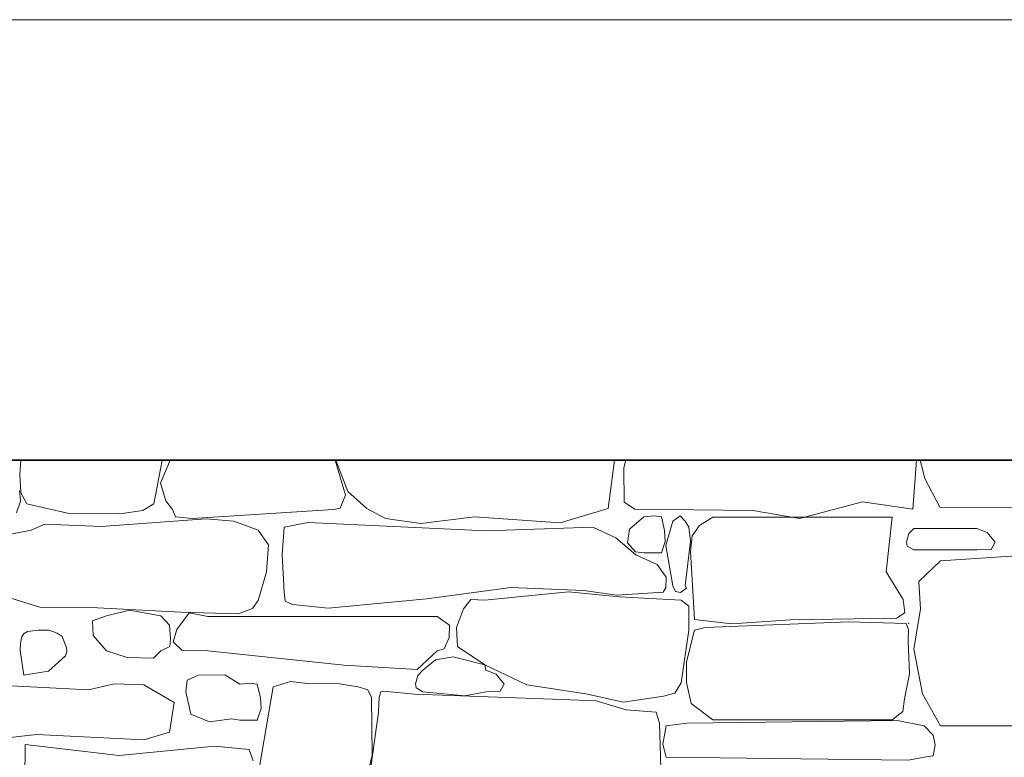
# Model space of a CAD drawing. Header units: millimetres. Extents: x -25478 to 4093, y -8414 to 11348.
# Tile 162 of 256: x -14306 to -12519, y 2640 to 3980. Entities that reach past the tile are written whole.
import ezdxf

# ---------------------------------------------------------------- set-up
doc = ezdxf.new("R2010")
doc.units = ezdxf.units.MM
doc.header["$MEASUREMENT"] = 0
doc.linetypes.add('Wipeout_Contour', pattern=[1000, 0, -1000])
doc.layers.add('POHLED ZÁPADNÍ_1_Konstrukce - nosné', color=7, linetype='Continuous')
doc.layers.add('POHLED ZÁPADNÍ_1_Výplně - Povrchové', color=7, linetype='Continuous')

# ---------------------------------------------------------------- blocks, each defined once
blk = doc.blocks.new('*X2525', base_point=(-25690.4, -8330.8))
at = {"layer": 'POHLED ZÁPADNÍ_1_Výplně - Povrchové', "color": 253, "linetype": 'Continuous', "lineweight": 13}
for p, q in [((-14304, 3180), (-14305.8, 3154.5)), ((-14063, 3100.7), (-14047.3, 3179.4)), ((-14033.1, 3180), (-14050.7, 3138.2)), ((-14047.3, 3179.4), (-14047.3, 3180)), ((-13714.7, 3116.1), (-13733.5, 3180)), ((-13732.6, 3180), (-13710.6, 3123)), ((-13237.9, 3092.1), (-13226.4, 3180)), ((-13206, 3180), (-13209.4, 3165.9)), ((-13209.4, 3165.9), (-13208.8, 3103.4)), ((-12684.8, 3090.8), (-12678.3, 3180)), ((-12671.4, 3180), (-12663, 3146.9)), ((-14305.8, 3154.5), (-14304.3, 3120.8)), ((-12663, 3146.9), (-12635.9, 3094.7)), ((-14050.7, 3138.2), (-14040.9, 3106.1)), ((-14305, 3105.2), (-14306.3, 3124.8)), ((-14304.3, 3120.8), (-14293.4, 3100.7)), ((-13724.3, 3092.5), (-13714.7, 3116.1)), ((-13710.6, 3123), (-13676.2, 3092.1)), ((-14312, 3084.5), (-14305, 3105.2)), ((-14293.4, 3100.7), (-14219.7, 3083.5)), ((-14082.6, 3088.4), (-14063, 3100.7)), ((-14040.9, 3106.1), (-14028.7, 3090.2)), ((-13736.6, 3090.2), (-13724.3, 3092.5)), ((-13208.8, 3103.4), (-13189.7, 3090.8)), ((-12890.8, 3073.9), (-12776.1, 3104)), ((-12776.1, 3104), (-12684.8, 3090.8)), ((-12635.9, 3094.7), (-12457.7, 3094.1)), ((-14219.7, 3083.5), (-14124.7, 3082.7)), ((-14124.7, 3082.7), (-14082.6, 3088.4)), ((-14028.7, 3090.2), (-14023.5, 3077.3)), ((-14023.5, 3077.3), (-13992.9, 3074)), ((-13992.9, 3074), (-13736.6, 3090.2)), ((-13676.2, 3092.1), (-13641.9, 3074.2)), ((-13578.1, 3064.7), (-13480.5, 3077.3)), ((-13480.5, 3077.3), (-13324.8, 3066.3)), ((-13324.8, 3066.3), (-13237.9, 3092.1)), ((-13173.1, 3077), (-13199.1, 3054.4)), ((-13189.7, 3090.8), (-12975.1, 3088.7)), ((-13154.6, 3078.6), (-13173.1, 3077)), ((-13141.4, 3077), (-13154.6, 3078.6)), ((-13135.6, 3051.9), (-13141.4, 3077)), ((-13107.1, 3079), (-13120.5, 3069)), ((-13098.1, 3069), (-13107.1, 3079)), ((-13047.8, 3076.3), (-13072.3, 3061.1)), ((-12722.4, 3076.3), (-13047.8, 3076.3)), ((-12975.1, 3088.7), (-12890.8, 3073.9)), ((-12733.5, 2977), (-12722.4, 3076.3)), ((-14260.3, 3063.7), (-14285.4, 3052.5)), ((-14158.4, 3059.7), (-14260.3, 3063.7)), ((-13967.5, 3073.3), (-14158.4, 3059.7)), ((-13917.4, 3069.3), (-13967.5, 3073.3)), ((-13873.6, 3052.5), (-13917.4, 3069.3)), ((-13826, 3058.5), (-13829.9, 3008.6)), ((-13782.3, 3066.6), (-13826, 3058.5)), ((-13459.7, 3051.6), (-13782.3, 3066.6)), ((-13641.9, 3074.2), (-13578.1, 3064.7)), ((-13265.9, 3058.5), (-13459.7, 3051.6)), ((-13224.2, 3038.6), (-13265.9, 3058.5)), ((-13120.5, 3069), (-13133.5, 3025)), ((-13091.6, 3058.5), (-13098.1, 3069)), ((-13088.7, 3033.1), (-13091.6, 3058.5)), ((-13072.3, 3061.1), (-13085.4, 3042.6)), ((-14322.1, 3045.5), (-14285.4, 3052.5)), ((-13854.7, 3026.2), (-13873.6, 3052.5)), ((-13188, 3007.7), (-13224.2, 3038.6)), ((-13199.1, 3054.4), (-13202.8, 3029.8)), ((-13134.4, 3032.3), (-13135.6, 3051.9)), ((-13085.4, 3042.6), (-13088.4, 3014.2)), ((-12692.3, 3046.6), (-12696.3, 3031.3)), ((-12682.8, 3055.8), (-12692.3, 3046.6)), ((-12568.6, 3055.8), (-12682.8, 3055.8)), ((-12550.1, 3048.8), (-12568.6, 3055.8)), ((-12535.4, 3030.7), (-12550.1, 3048.8)), ((-13858, 2977.4), (-13854.7, 3026.2)), ((-13202.8, 3029.8), (-13188.1, 3013.6)), ((-13141.4, 3011.7), (-13134.4, 3032.3)), ((-13133.5, 3025), (-13120.5, 2951.9)), ((-13098.1, 2951.9), (-13088.7, 3033.1)), ((-12696.3, 3031.3), (-12695.3, 3023.9)), ((-12695.3, 3023.9), (-12682.8, 3016.9)), ((-12542.9, 3017.8), (-12535.4, 3030.7)), ((-13829.9, 3008.6), (-13826, 2940.3)), ((-13188.1, 3013.6), (-13173.1, 3011.7)), ((-13149.3, 2990.2), (-13188, 3007.7)), ((-13173.1, 3011.7), (-13141.4, 3011.7)), ((-13088.4, 3014.2), (-13081.2, 2890.4)), ((-12682.8, 3016.9), (-12568.6, 3016.9)), ((-12399.6, 3012.3), (-12634.6, 2997.1)), ((-12568.6, 3016.9), (-12542.9, 3017.8)), ((-13132.8, 2967.5), (-13149.3, 2990.2)), ((-12634.6, 2997.1), (-12674.2, 2959.5)), ((-13873.6, 2925.1), (-13858, 2977.4)), ((-13133.1, 2948.2), (-13132.8, 2967.5)), ((-12702.2, 2927), (-12733.5, 2977)), ((-13120.5, 2951.9), (-13116, 2941.1)), ((-13095.5, 2947.2), (-13098.1, 2951.9)), ((-12674.2, 2959.5), (-12671, 2909.3)), ((-13826, 2940.3), (-13824.6, 2924)), ((-13567.3, 2928), (-13414.9, 2948.5)), ((-13310, 2940.8), (-13461.7, 2925.8)), ((-13414.9, 2948.5), (-13282, 2943.2)), ((-13217.2, 2931.9), (-13310, 2940.8)), ((-13282, 2943.2), (-13222, 2934.7)), ((-13222, 2934.7), (-13138.2, 2940.3)), ((-13105.2, 2925.8), (-13217.2, 2931.9)), ((-13138.2, 2940.3), (-13133.1, 2948.2)), ((-13116, 2941.1), (-13106.7, 2939.7)), ((-13106.7, 2939.7), (-13095.5, 2947.2)), ((-14322.1, 2929.5), (-14269.9, 2913)), ((-13883.9, 2910.5), (-13873.6, 2925.1)), ((-13824.6, 2924), (-13811.2, 2917.5)), ((-13811.2, 2917.5), (-13746.1, 2911.1)), ((-13746.1, 2911.1), (-13567.3, 2928)), ((-13487.3, 2926.7), (-13500.8, 2909.9)), ((-13461.7, 2925.8), (-13487.3, 2926.7)), ((-13091.6, 2914.5), (-13105.2, 2925.8)), ((-13091.6, 2901), (-13091.6, 2914.5)), ((-12699.4, 2902.6), (-12702.2, 2927)), ((-14269.9, 2913), (-14176.4, 2912.1)), ((-14176.4, 2912.1), (-14013.5, 2904.1)), ((-14148.8, 2897.4), (-14173.8, 2888.2)), ((-14106.9, 2907.2), (-14148.8, 2897.4)), ((-14049.8, 2897.4), (-14106.9, 2907.2)), ((-14034.2, 2880.4), (-14049.8, 2897.4)), ((-13998.7, 2902.9), (-14020.8, 2872.4)), ((-14013.5, 2904.1), (-13909.3, 2900.9)), ((-13964.6, 2896.1), (-13998.7, 2902.9)), ((-13548.1, 2896.1), (-13964.6, 2896.1)), ((-13909.3, 2900.9), (-13883.9, 2910.5)), ((-13525.9, 2880.1), (-13548.1, 2896.1)), ((-13500.8, 2909.9), (-13513.1, 2876.1)), ((-13091.4, 2871), (-13091.6, 2901)), ((-12714.5, 2893.2), (-12699.4, 2902.6)), ((-12671, 2909.3), (-12683.2, 2837)), ((-14173.8, 2888.2), (-14172.7, 2861.5)), ((-14032.4, 2856.3), (-14034.2, 2880.4)), ((-13526.6, 2857.7), (-13525.9, 2880.1)), ((-13081.2, 2890.4), (-13013.4, 2882.5)), ((-13061.6, 2876), (-12801.3, 2886.1)), ((-13013.4, 2882.5), (-12906.9, 2889.7)), ((-12906.9, 2889.7), (-12714.5, 2893.2)), ((-12801.3, 2886.1), (-12697.1, 2883.3)), ((-12692.9, 2871.8), (-12697.1, 2883.3)), ((-14298.2, 2865.2), (-14302.2, 2859.4)), ((-14292.3, 2868.8), (-14298.2, 2865.2)), ((-14272.6, 2871.4), (-14292.3, 2868.8)), ((-14253.3, 2871.2), (-14272.6, 2871.4)), ((-14238.2, 2866), (-14253.3, 2871.2)), ((-14229.2, 2859.4), (-14238.2, 2866)), ((-14172.7, 2861.5), (-14148.8, 2833.4)), ((-14020.8, 2872.4), (-14027.5, 2849.9)), ((-13513.1, 2876.1), (-13511.2, 2841.5)), ((-13105.2, 2775.3), (-13091.4, 2871)), ((-13081.2, 2871), (-13095.8, 2813.7)), ((-13081.2, 2871), (-13061.6, 2876)), ((-12693.5, 2851.9), (-12692.9, 2871.8)), ((-14304.9, 2847.7), (-14305.2, 2834.1)), ((-14302.2, 2859.4), (-14304.9, 2847.7)), ((-14222.9, 2844), (-14229.2, 2859.4)), ((-14221.3, 2839.7), (-14222.9, 2844)), ((-14033.5, 2841.2), (-14032.4, 2856.3)), ((-14027.5, 2849.9), (-14011.7, 2834.9)), ((-13535.8, 2837.2), (-13526.6, 2857.7)), ((-12691.1, 2792.1), (-12693.5, 2851.9)), ((-14305.2, 2834.1), (-14298.8, 2789.4)), ((-14253.9, 2796.8), (-14223.3, 2824.6)), ((-14223.3, 2824.6), (-14220.5, 2832.9)), ((-14220.5, 2832.9), (-14221.3, 2839.7)), ((-14148.8, 2833.4), (-14110.9, 2821.6)), ((-14063.4, 2820.4), (-14049.8, 2833.4)), ((-14049.8, 2833.4), (-14033.5, 2841.2)), ((-14011.7, 2834.9), (-13964.6, 2833.4)), ((-13964.6, 2833.4), (-13717.6, 2807.5)), ((-13584.5, 2799.5), (-13548.1, 2833.4)), ((-13548.1, 2833.4), (-13535.8, 2837.2)), ((-13511.2, 2841.5), (-13461.7, 2808)), ((-12683.2, 2837), (-12667.5, 2755.6)), ((-14110.9, 2821.6), (-14063.4, 2820.4)), ((-13717.6, 2807.5), (-13584.5, 2799.5)), ((-13551.2, 2817.5), (-13574.1, 2798.4)), ((-13519.2, 2822.8), (-13551.2, 2817.5)), ((-13461.7, 2808), (-13519.2, 2822.8)), ((-13461.7, 2808), (-13385.8, 2771.6)), ((-13459.9, 2798.4), (-13461.7, 2808)), ((-13095.8, 2813.7), (-13095.5, 2776.2)), ((-14299.1, 2789.4), (-14253.9, 2796.8)), ((-13982.2, 2789.5), (-14002.2, 2780.3)), ((-13934, 2790.2), (-13982.2, 2789.5)), ((-13906.6, 2773.3), (-13934, 2790.2)), ((-13583.6, 2789.1), (-13587.7, 2773.8)), ((-13574.1, 2798.4), (-13583.6, 2789.1)), ((-13441.5, 2791.4), (-13459.9, 2798.4)), ((-13426.8, 2773.2), (-13441.5, 2791.4)), ((-12699.8, 2746.6), (-12691.1, 2792.1)), ((-14181.5, 2763), (-14358, 2771.6)), ((-14134.8, 2773.7), (-14181.5, 2763)), ((-14080.6, 2771.6), (-14134.8, 2773.7)), ((-14026.1, 2740), (-14080.6, 2771.6)), ((-14002.2, 2780.3), (-14004.8, 2759.4)), ((-13888.1, 2774.9), (-13906.6, 2773.3)), ((-13874.9, 2773.3), (-13888.1, 2774.9)), ((-13869.1, 2748.2), (-13874.9, 2773.3)), ((-13814.6, 2778.1), (-13845.8, 2768)), ((-13784.2, 2774.3), (-13814.6, 2778.1)), ((-13725.6, 2773.6), (-13784.2, 2774.3)), ((-13692, 2768), (-13725.6, 2773.6)), ((-13587.7, 2773.8), (-13586.7, 2766.4)), ((-13434.2, 2760.3), (-13426.8, 2773.2)), ((-13385.8, 2771.6), (-13278.8, 2755.3)), ((-13116.8, 2756.8), (-13105.2, 2775.3)), ((-13095.5, 2776.2), (-13087.4, 2737.9)), ((-14004.8, 2759.4), (-13995.5, 2718.6)), ((-13845.8, 2768), (-13871.5, 2619.1)), ((-13674.1, 2762.7), (-13692, 2768)), ((-13667.3, 2748.9), (-13674.1, 2762.7)), ((-13650.5, 2759.3), (-13653.6, 2749.5)), ((-13639.8, 2759.6), (-13650.5, 2759.3)), ((-13589.4, 2755.1), (-13639.8, 2759.6)), ((-13321.8, 2745.4), (-13589.4, 2755.1)), ((-13586.7, 2766.4), (-13574.1, 2759.4)), ((-13574.1, 2759.4), (-13498.1, 2751.9)), ((-13498.1, 2751.9), (-13459.9, 2759.4)), ((-13459.9, 2759.4), (-13434.2, 2760.3)), ((-13278.8, 2755.3), (-13210.1, 2740.3)), ((-13137.7, 2751), (-13116.8, 2756.8)), ((-12667.5, 2755.6), (-12634.6, 2697.4)), ((-14034.2, 2686.1), (-14026.1, 2740)), ((-13867.9, 2728.6), (-13869.1, 2748.2)), ((-13666.5, 2644.4), (-13667.3, 2748.9)), ((-13653.6, 2749.5), (-13655.1, 2722.5)), ((-13259.5, 2742.9), (-13321.8, 2745.4)), ((-13205, 2726.6), (-13259.5, 2742.9)), ((-13210.1, 2740.3), (-13137.7, 2751)), ((-13087.4, 2737.9), (-13047.8, 2708.6)), ((-12703.2, 2723.4), (-12699.8, 2746.6)), ((-13995.5, 2718.6), (-13961.6, 2704.6)), ((-13874.9, 2708), (-13867.9, 2728.6)), ((-13655.1, 2722.5), (-13675.4, 2575.3)), ((-13150.8, 2722.5), (-13205, 2726.6)), ((-13144.6, 2702.5), (-13150.8, 2722.5)), ((-12722.4, 2708.6), (-12703.2, 2723.4)), ((-13961.6, 2704.6), (-13921.6, 2709.9)), ((-13921.6, 2709.9), (-13906.6, 2708)), ((-13906.6, 2708), (-13874.9, 2708)), ((-13141.4, 2597.3), (-13144.6, 2702.5)), ((-13095.3, 2702.5), (-13132.9, 2697.4)), ((-12713.4, 2706.9), (-13095.3, 2702.5)), ((-13047.8, 2708.6), (-12722.4, 2708.6)), ((-12664.3, 2697.4), (-12713.4, 2706.9)), ((-14358, 2672.2), (-14274.9, 2681.5)), ((-14274.9, 2681.5), (-14080.6, 2672.2)), ((-14080.6, 2672.2), (-14034.2, 2686.1)), ((-13132.9, 2697.4), (-13138.6, 2664.4)), ((-12647.8, 2680.3), (-12664.3, 2697.4)), ((-12634.6, 2697.4), (-12283.4, 2697.4)), ((-14296.3, 2663.3), (-14297.1, 2594.8)), ((-14125.7, 2643.6), (-14296.3, 2663.3)), ((-13138.6, 2664.4), (-13132.9, 2640.4)), ((-12644.6, 2663), (-12647.8, 2680.3)), ((-13952.7, 2660.5), (-14125.7, 2643.6)), ((-13889.8, 2654.5), (-13952.7, 2660.5)), ((-13882.2, 2634), (-13889.8, 2654.5)), ((-12647.8, 2642.7), (-12644.6, 2663)), ((-13692, 2534.4), (-13666.5, 2644.4)), ((-13132.9, 2640.4), (-12693, 2635.1)), ((-12693, 2635.1), (-12664.3, 2640.4)), ((-12664.3, 2640.4), (-12647.8, 2642.7))]:
    blk.add_line(p, q, dxfattribs=at)
for p in [(-13141.4, 3011.7), (-12692.3, 2883.4), (-13874.9, 2708)]:
    blk.add_point(p, dxfattribs=at)

msp = doc.modelspace()

# ---------------------------------------------------------------- wipeouts: each hides what was drawn before it
at = {"color": 254, "linetype": 'Wipeout_Contour', "lineweight": 0, "ltscale": 18373902.95055373}
msp.add_wipeout([(-20988.7, 433.6), (-19741.8, 434.8), (-19741.8, 484.4), (-19741.7, 541.7), (-19741.8, 618), (-19741.7, 688.4), (-19741.7, 745.1), (-19741.8, 769.1), (-19741.7, 788.6), (-19741.8, 865.7), (-19733.1, 865.7), (-19750.9, 867.2), (-19820.3, 891.1), (-19810.4, 922.8), (-19860, 935.5), (-19875, 927.6), (-19875.1, 920.6), (-19875.1, 927.6), (-19875.1, 915.6), (-19875.2, 927.5), (-19896.4, 916.4), (-19899.7, 954.5), (-19932.8, 954.5), (-19965.9, 932.3), (-19979.2, 970.3), (-19970.9, 995.7), (-20000.7, 1000.5), (-20012.1, 1023.7), (-20037.1, 994), (-20082.9, 991.5), (-20075.2, 1043.3), (-20107, 1052.4), (-20107, 1038.3), (-20107, 1031.1), (-20107.1, 1037), (-20107.1, 1028.3), (-20107.1, 1049.7), (-20107.1, 1052.5), (-20108.3, 1052.8), (-20131.4, 1040.1), (-20151.3, 1059.1), (-20171.2, 1049.6), (-20207.6, 1075), (-20187.7, 1116.2), (-20217.5, 1151.1), (-20176.2, 1171.1), (-20169.7, 1200.7), (-20191, 1217.7), (-20204.3, 1250), (-20161.5, 1261.5), (-20144.7, 1281.1), (-20164.5, 1293.8), (-20154.6, 1316), (-20129, 1320.7), (-20132.3, 1334.8), (-20112.7, 1355), (-20138.8, 1373.7), (-20130.3, 1391.5), (-20133.6, 1393.2), (-20127.3, 1397.9), (-20122.5, 1408), (-20135.5, 1428.3), (-20159.9, 1429.8), (-20187.7, 1446), (-20153.4, 1468.8), (-20161.2, 1499.9), (-20121.5, 1496.8), (-20105, 1522.1), (-20081.8, 1531.7), (-20081.8, 1547.5), (-20101.4, 1577.9), (-20080.2, 1607.5), (-20052.6, 1623.1), (-20064, 1664.6), (-20031.4, 1682.3), (-20006.9, 1713), (-19982.5, 1699.7), (-19956, 1718.8), (-19972.6, 1741), (-19954.8, 1755), (-19910.9, 1768.1), (-19915, 1801.8), (-19886.2, 1815.4), (-19833.5, 1826.6), (-19820.3, 1861.5), (-19800.4, 1886.8), (-19757.4, 1896.3), (-19740.9, 1921.7), (-19707.7, 1902.7), (-19701.2, 1902.8), (-19701.2, 1921.7), (-19701.1, 1902.8), (-19701.1, 1903.3), (-19701.1, 1902.8), (-19666.3, 1903.3), (-19636.5, 1893.8), (-19641.5, 1874.2), (-19619.9, 1848.3), (-19600, 1857.8), (-19573.5, 1845.2), (-19557, 1826.1), (-19540.4, 1784.9), (-19527.2, 1769.1), (-19527.2, 1770.3), (-19527.2, 1769.1), (-19527.1, 1770.3), (-19527.1, 1768.9), (-19514, 1753.2), (-19480.9, 1753.2), (-19484.2, 1721.5), (-19451.1, 1696.1), (-19421.3, 1708.8), (-19408, 1670.7), (-19371.6, 1651.7), (-19351.8, 1661.2), (-19328.6, 1629.5), (-19338.5, 1604.1), (-19292.2, 1585.1), (-19302.1, 1559.7), (-19315.4, 1521.7), (-19272.3, 1518.5), (-19257.6, 1490.4), (-19280.7, 1468.2), (-19244.3, 1427), (-19217.9, 1417.5), (-19241, 1373.1), (-19207.9, 1341.4), (-19191.4, 1350.9), (-19184.8, 1293.8), (-19234.4, 1274.8), (-19251, 1255.8), (-19224.5, 1233.6), (-19211.2, 1214.5), (-19240.3, 1175.6), (-19211.2, 1132.1), (-19244.3, 1097.2), (-19274.1, 1106.7), (-19295.1, 1086.6), (-19295.1, 1085.4), (-19295.1, 1086.6), (-19295.2, 1078.3), (-19295.2, 1073.5), (-19287.4, 1062.3), (-19295.2, 1059.8), (-19295.2, 1055.4), (-19295.2, 1038.3), (-19295.2, 1031.1), (-19295.2, 1037), (-19295.3, 1028.3), (-19295.3, 1049.7), (-19295.3, 1059.8), (-19317.5, 1052.7), (-19340.3, 1075), (-19337, 1017.9), (-19376.7, 1043.3), (-19412.7, 1047), (-19393.3, 1024.2), (-19433, 1005.2), (-19459.5, 1030.6), (-19472.7, 1005.2), (-19439.6, 970.3), (-19486, 970.3), (-19522.4, 1002), (-19527, 996.3), (-19527.1, 985.7), (-19527.1, 963.3), (-19527.1, 933.1), (-19527.1, 920.6), (-19527.2, 930.9), (-19527.2, 915.6), (-19527.3, 953.3), (-19527.3, 978.4), (-19527.3, 988.5), (-19527.4, 973.4), (-19527.4, 995.9), (-19527.5, 985.9), (-19527.5, 995.8), (-19545.6, 973.5), (-19585.3, 983), (-19578.7, 954.5), (-19611.8, 945), (-19630.9, 935.4), (-19630.9, 903.7), (-19654.1, 903.7), (-19627.6, 865.7), (-19660.6, 849.9), (-19660.6, 783.4), (-19660.6, 731.8), (-19660.5, 702.5), (-19660.5, 677.5), (-19660.6, 642), (-19660.6, 528.8), (-19660.6, 477), (-19660.5, 434.9), (-18196.8, 436.3), (-18196.8, 484.4), (-18196.7, 541.7), (-18196.8, 618), (-18196.7, 688.4), (-18196.7, 745.1), (-18196.8, 769.1), (-18196.7, 788.6), (-18196.8, 865.7), (-18188.1, 865.7), (-18205.9, 867.2), (-18275.3, 891.1), (-18265.4, 922.8), (-18315, 935.5), (-18330, 927.6), (-18330, 920.6), (-18330.1, 927.6), (-18330.1, 915.6), (-18330.2, 927.5), (-18351.4, 916.4), (-18354.7, 954.5), (-18387.8, 954.5), (-18420.9, 932.3), (-18434.2, 970.3), (-18425.9, 995.7), (-18455.7, 1000.5), (-18467.1, 1023.7), (-18492, 994), (-18537.9, 991.5), (-18530.2, 1043.3), (-18562, 1052.4), (-18562, 1038.3), (-18562, 1031.1), (-18562, 1037), (-18562.1, 1028.3), (-18562.1, 1049.7), (-18562.1, 1052.5), (-18563.3, 1052.8), (-18586.4, 1040.1), (-18606.3, 1059.1), (-18626.2, 1049.6), (-18662.6, 1075), (-18642.7, 1116.2), (-18672.5, 1151.1), (-18631.2, 1171.1), (-18624.7, 1200.7), (-18646, 1217.7), (-18659.3, 1250), (-18616.5, 1261.5), (-18599.7, 1281.1), (-18619.5, 1293.8), (-18609.6, 1316), (-18584, 1320.7), (-18587.3, 1334.8), (-18567.7, 1355), (-18593.8, 1373.7), (-18585.3, 1391.5), (-18588.6, 1393.2), (-18582.3, 1397.9), (-18577.5, 1408), (-18590.5, 1428.3), (-18614.9, 1429.8), (-18642.7, 1446), (-18608.4, 1468.8), (-18616.2, 1499.9), (-18576.5, 1496.8), (-18560, 1522.1), (-18536.8, 1531.7), (-18536.8, 1547.5), (-18556.3, 1577.9), (-18535.2, 1607.5), (-18507.5, 1623.1), (-18519, 1664.6), (-18486.4, 1682.3), (-18461.9, 1713), (-18437.5, 1699.7), (-18411, 1718.8), (-18427.5, 1741), (-18409.8, 1755), (-18365.9, 1768.1), (-18370, 1801.8), (-18341.2, 1815.4), (-18288.5, 1826.6), (-18275.3, 1861.5), (-18255.4, 1886.8), (-18212.4, 1896.3), (-18195.8, 1921.7), (-18162.7, 1902.7), (-18156.2, 1902.8), (-18156.2, 1921.7), (-18156.1, 1902.8), (-18156.1, 1903.3), (-18156.1, 1902.8), (-18121.3, 1903.3), (-18091.5, 1893.8), (-18096.5, 1874.2), (-18074.9, 1848.3), (-18055, 1857.8), (-18028.5, 1845.2), (-18012, 1826.1), (-17995.4, 1784.9), (-17982.2, 1769.1), (-17982.2, 1770.3), (-17982.2, 1769.1), (-17982.1, 1770.3), (-17982.1, 1768.9), (-17969, 1753.2), (-17935.9, 1753.2), (-17939.2, 1721.5), (-17906.1, 1696.1), (-17876.3, 1708.8), (-17863, 1670.7), (-17826.6, 1651.7), (-17806.8, 1661.2), (-17783.6, 1629.5), (-17793.5, 1604.1), (-17747.2, 1585.1), (-17757.1, 1559.7), (-17770.4, 1521.7), (-17727.3, 1518.5), (-17712.6, 1490.4), (-17735.7, 1468.2), (-17699.3, 1427), (-17672.9, 1417.5), (-17696, 1373.1), (-17662.9, 1341.4), (-17646.4, 1350.9), (-17639.8, 1293.8), (-17689.4, 1274.8), (-17706, 1255.8), (-17679.5, 1233.6), (-17666.2, 1214.5), (-17695.3, 1175.6), (-17666.2, 1132.1), (-17699.3, 1097.2), (-17729.1, 1106.7), (-17750.1, 1086.6), (-17750.1, 1085.4), (-17750.1, 1086.6), (-17750.1, 1078.3), (-17750.2, 1073.5), (-17742.4, 1062.3), (-17750.2, 1059.8), (-17750.2, 1055.4), (-17750.2, 1038.3), (-17750.2, 1031.1), (-17750.2, 1037), (-17750.3, 1028.3), (-17750.3, 1049.7), (-17750.3, 1059.8), (-17772.5, 1052.7), (-17795.3, 1075), (-17792, 1017.9), (-17831.7, 1043.3), (-17867.7, 1047), (-17848.3, 1024.2), (-17888, 1005.2), (-17914.5, 1030.6), (-17927.7, 1005.2), (-17894.6, 970.3), (-17941, 970.3), (-17977.4, 1002), (-17982, 996.3), (-17982.1, 985.7), (-17982.1, 963.3), (-17982.1, 933.1), (-17982.1, 920.6), (-17982.2, 930.9), (-17982.2, 915.6), (-17982.3, 953.3), (-17982.3, 978.4), (-17982.3, 988.5), (-17982.4, 973.4), (-17982.4, 995.9), (-17982.4, 985.9), (-17982.5, 995.8), (-18000.6, 973.5), (-18040.3, 983), (-18033.7, 954.5), (-18066.8, 945), (-18085.9, 935.4), (-18085.9, 903.7), (-18109, 903.7), (-18082.6, 865.7), (-18115.5, 849.9), (-18115.5, 783.4), (-18115.6, 731.8), (-18115.5, 702.5), (-18115.5, 677.5), (-18115.6, 642), (-18115.5, 528.8), (-18115.5, 477), (-18115.5, 436.4), (-16448, 438), (-16448, 484.4), (-16447.9, 541.7), (-16448, 618), (-16447.9, 688.4), (-16447.9, 745.1), (-16448, 769.1), (-16447.9, 788.6), (-16447.9, 865.7), (-16439.3, 865.7), (-16457, 867.2), (-16526.5, 891.1), (-16516.6, 922.8), (-16566.2, 935.5), (-16581.2, 927.6), (-16581.2, 920.6), (-16581.3, 927.6), (-16581.3, 915.6), (-16581.4, 927.5), (-16602.6, 916.4), (-16605.9, 954.5), (-16639, 954.5), (-16672.1, 932.3), (-16685.4, 970.3), (-16677.1, 995.7), (-16706.9, 1000.5), (-16718.3, 1023.7), (-16743.2, 994), (-16789.1, 991.5), (-16781.4, 1043.3), (-16813.2, 1052.4), (-16813.2, 1038.3), (-16813.2, 1031.1), (-16813.2, 1037), (-16813.3, 1028.3), (-16813.3, 1049.7), (-16813.3, 1052.5), (-16814.5, 1052.8), (-16837.6, 1040.1), (-16857.5, 1059.1), (-16877.3, 1049.6), (-16913.8, 1075), (-16893.9, 1116.2), (-16923.7, 1151.1), (-16882.4, 1171.1), (-16875.9, 1200.7), (-16897.2, 1217.7), (-16910.5, 1250), (-16867.7, 1261.5), (-16850.9, 1281.1), (-16870.7, 1293.8), (-16860.8, 1316), (-16835.2, 1320.7), (-16838.4, 1334.8), (-16818.9, 1355), (-16845, 1373.7), (-16836.5, 1391.5), (-16839.8, 1393.2), (-16833.5, 1397.9), (-16828.7, 1408), (-16841.7, 1428.3), (-16866.1, 1429.8), (-16893.9, 1446), (-16859.6, 1468.8), (-16867.4, 1499.9), (-16827.7, 1496.8), (-16811.1, 1522.1), (-16788, 1531.7), (-16788, 1547.5), (-16807.5, 1577.9), (-16786.4, 1607.5), (-16758.7, 1623.1), (-16770.2, 1664.6), (-16737.6, 1682.3), (-16713.1, 1713), (-16688.7, 1699.7), (-16662.2, 1718.8), (-16678.7, 1741), (-16661, 1755), (-16617.1, 1768.1), (-16621.2, 1801.8), (-16592.4, 1815.4), (-16539.7, 1826.6), (-16526.5, 1861.5), (-16506.6, 1886.8), (-16463.6, 1896.3), (-16447, 1921.7), (-16413.9, 1902.7), (-16407.4, 1902.8), (-16407.4, 1921.7), (-16407.3, 1902.8), (-16407.3, 1903.3), (-16407.3, 1902.8), (-16372.5, 1903.3), (-16342.7, 1893.8), (-16347.7, 1874.2), (-16326.1, 1848.3), (-16306.2, 1857.8), (-16279.7, 1845.2), (-16263.2, 1826.1), (-16246.6, 1784.9), (-16233.4, 1769.1), (-16233.4, 1770.3), (-16233.4, 1769.1), (-16233.3, 1770.3), (-16233.3, 1768.9), (-16220.2, 1753.2), (-16187.1, 1753.2), (-16190.4, 1721.5), (-16157.3, 1696.1), (-16127.5, 1708.8), (-16114.2, 1670.7), (-16077.8, 1651.7), (-16058, 1661.2), (-16034.8, 1629.5), (-16044.7, 1604.1), (-15998.4, 1585.1), (-16008.3, 1559.7), (-16021.6, 1521.7), (-15978.5, 1518.5), (-15963.8, 1490.4), (-15986.9, 1468.2), (-15950.5, 1427), (-15924, 1417.5), (-15947.2, 1373.1), (-15914.1, 1341.4), (-15897.6, 1350.9), (-15890.9, 1293.8), (-15940.6, 1274.8), (-15957.1, 1255.8), (-15930.7, 1233.6), (-15917.4, 1214.5), (-15946.5, 1175.6), (-15917.4, 1132.1), (-15950.5, 1097.2), (-15980.3, 1106.7), (-16001.3, 1086.6), (-16001.3, 1085.4), (-16001.3, 1086.6), (-16001.3, 1078.3), (-16001.4, 1073.5), (-15993.6, 1062.3), (-16001.4, 1059.8), (-16001.4, 1055.4), (-16001.4, 1038.3), (-16001.4, 1031.1), (-16001.4, 1037), (-16001.4, 1028.3), (-16001.5, 1049.7), (-16001.5, 1059.8), (-16023.7, 1052.7), (-16046.5, 1075), (-16043.2, 1017.9), (-16082.9, 1043.3), (-16118.9, 1047), (-16099.5, 1024.2), (-16139.2, 1005.2), (-16165.7, 1030.6), (-16178.9, 1005.2), (-16145.8, 970.3), (-16192.2, 970.3), (-16228.6, 1002), (-16233.2, 996.3), (-16233.2, 985.7), (-16233.3, 963.3), (-16233.3, 933.1), (-16233.3, 920.6), (-16233.3, 930.9), (-16233.4, 915.6), (-16233.5, 953.3), (-16233.5, 978.4), (-16233.5, 988.5), (-16233.6, 973.4), (-16233.6, 995.9), (-16233.6, 985.9), (-16233.6, 995.8), (-16251.7, 973.5), (-16291.5, 983), (-16284.8, 954.5), (-16317.9, 945), (-16337.1, 935.4), (-16337.1, 903.7), (-16360.2, 903.7), (-16333.8, 865.7), (-16366.7, 849.9), (-16366.7, 783.4), (-16366.7, 731.8), (-16366.7, 702.5), (-16366.7, 677.5), (-16366.8, 642), (-16366.7, 528.8), (-16366.7, 477), (-16366.7, 438.1), (-14891.1, 439.5), (-14891.1, 484.4), (-14891.1, 541.7), (-14891.1, 618), (-14891.1, 688.4), (-14891.1, 745.1), (-14891.1, 769.1), (-14891.1, 788.6), (-14891.1, 865.7), (-14882.4, 865.7), (-14900.2, 867.2), (-14969.7, 891.1), (-14959.7, 922.8), (-15009.4, 935.5), (-15024.4, 927.6), (-15024.4, 920.6), (-15024.5, 927.6), (-15024.5, 915.6), (-15024.5, 927.5), (-15045.8, 916.4), (-15049.1, 954.5), (-15082.2, 954.5), (-15115.3, 932.3), (-15128.6, 970.3), (-15120.3, 995.7), (-15150.1, 1000.5), (-15161.4, 1023.7), (-15186.4, 994), (-15232.3, 991.5), (-15224.5, 1043.3), (-15256.4, 1052.4), (-15256.4, 1038.3), (-15256.4, 1031.1), (-15256.4, 1037), (-15256.5, 1028.3), (-15256.5, 1049.7), (-15256.5, 1052.5), (-15257.6, 1052.8), (-15280.8, 1040.1), (-15300.7, 1059.1), (-15320.5, 1049.6), (-15356.9, 1075), (-15337.1, 1116.2), (-15366.9, 1151.1), (-15325.6, 1171.1), (-15319, 1200.7), (-15340.4, 1217.7), (-15353.7, 1250), (-15310.9, 1261.5), (-15294.1, 1281.1), (-15313.9, 1293.8), (-15304, 1316), (-15278.4, 1320.7), (-15281.6, 1334.8), (-15262.1, 1355), (-15288.1, 1373.7), (-15279.7, 1391.5), (-15283, 1393.2), (-15276.7, 1397.9), (-15271.9, 1408), (-15284.9, 1428.3), (-15309.3, 1429.8), (-15337.1, 1446), (-15302.8, 1468.8), (-15310.6, 1499.9), (-15270.9, 1496.8), (-15254.3, 1522.1), (-15231.2, 1531.7), (-15231.2, 1547.5), (-15250.7, 1577.9), (-15229.6, 1607.5), (-15201.9, 1623.1), (-15213.4, 1664.6), (-15180.8, 1682.3), (-15156.3, 1713), (-15131.9, 1699.7), (-15105.4, 1718.8), (-15121.9, 1741), (-15104.2, 1755), (-15060.3, 1768.1), (-15064.4, 1801.8), (-15035.6, 1815.4), (-14982.9, 1826.6), (-14969.7, 1861.5), (-14949.8, 1886.8), (-14906.8, 1896.3), (-14890.2, 1921.7), (-14857.1, 1902.7), (-14850.6, 1902.8), (-14850.6, 1921.7), (-14850.5, 1902.8), (-14850.5, 1903.3), (-14850.5, 1902.8), (-14815.7, 1903.3), (-14785.9, 1893.8), (-14790.9, 1874.2), (-14769.3, 1848.3), (-14749.4, 1857.8), (-14722.9, 1845.2), (-14706.4, 1826.1), (-14689.8, 1784.9), (-14676.6, 1769.1), (-14676.6, 1770.3), (-14676.6, 1769.1), (-14676.5, 1770.3), (-14676.5, 1768.9), (-14663.3, 1753.2), (-14630.2, 1753.2), (-14633.6, 1721.5), (-14600.5, 1696.1), (-14570.7, 1708.8), (-14557.4, 1670.7), (-14521, 1651.7), (-14501.1, 1661.2), (-14478, 1629.5), (-14487.9, 1604.1), (-14441.6, 1585.1), (-14451.5, 1559.7), (-14464.7, 1521.7), (-14421.7, 1518.5), (-14407, 1490.4), (-14430.1, 1468.2), (-14393.7, 1427), (-14367.2, 1417.5), (-14390.4, 1373.1), (-14357.3, 1341.4), (-14340.8, 1350.9), (-14334.1, 1293.8), (-14383.8, 1274.8), (-14400.3, 1255.8), (-14373.9, 1233.6), (-14360.6, 1214.5), (-14389.7, 1175.6), (-14360.6, 1132.1), (-14393.7, 1097.2), (-14423.5, 1106.7), (-14444.5, 1086.6), (-14444.5, 1085.4), (-14444.5, 1086.6), (-14444.5, 1078.3), (-14444.5, 1073.5), (-14436.7, 1062.3), (-14444.6, 1059.8), (-14444.6, 1055.4), (-14444.6, 1038.3), (-14444.6, 1031.1), (-14444.6, 1037), (-14444.6, 1028.3), (-14444.7, 1049.7), (-14444.7, 1059.8), (-14466.8, 1052.7), (-14489.7, 1075), (-14486.4, 1017.9), (-14526.1, 1043.3), (-14562.1, 1047), (-14542.7, 1024.2), (-14582.4, 1005.2), (-14608.9, 1030.6), (-14622.1, 1005.2), (-14589, 970.3), (-14635.4, 970.3), (-14671.8, 1002), (-14676.4, 996.3), (-14676.4, 985.7), (-14676.5, 963.3), (-14676.5, 933.1), (-14676.5, 920.6), (-14676.5, 930.9), (-14676.6, 915.6), (-14676.7, 953.3), (-14676.7, 978.4), (-14676.7, 988.5), (-14676.8, 973.4), (-14676.8, 995.9), (-14676.8, 985.9), (-14676.8, 995.8), (-14694.9, 973.5), (-14734.7, 983), (-14728, 954.5), (-14761.1, 945), (-14780.3, 935.4), (-14780.3, 903.7), (-14803.4, 903.7), (-14776.9, 865.7), (-14809.9, 849.9), (-14809.9, 783.4), (-14809.9, 731.8), (-14809.9, 702.5), (-14809.9, 677.5), (-14809.9, 642), (-14809.9, 528.8), (-14809.9, 477), (-14809.9, 439.6), (-13393.1, 440.9), (-13393.1, 484.4), (-13393.1, 541.7), (-13393.1, 618), (-13393.1, 688.4), (-13393.1, 745.1), (-13393.1, 769.1), (-13393.1, 788.6), (-13393.1, 865.7), (-13384.4, 865.7), (-13402.2, 867.2), (-13471.6, 891.1), (-13461.7, 922.8), (-13511.3, 935.5), (-13526.3, 927.6), (-13526.4, 920.6), (-13526.4, 927.6), (-13526.4, 915.6), (-13526.5, 927.5), (-13547.7, 916.4), (-13551, 954.5), (-13584.1, 954.5), (-13617.2, 932.3), (-13630.5, 970.3), (-13622.2, 995.7), (-13652, 1000.5), (-13663.4, 1023.7), (-13688.4, 994), (-13734.2, 991.5), (-13726.5, 1043.3), (-13758.3, 1052.4), (-13758.3, 1038.3), (-13758.3, 1031.1), (-13758.4, 1037), (-13758.4, 1028.3), (-13758.4, 1049.7), (-13758.4, 1052.5), (-13759.6, 1052.8), (-13782.7, 1040.1), (-13802.6, 1059.1), (-13822.5, 1049.6), (-13858.9, 1075), (-13839, 1116.2), (-13868.8, 1151.1), (-13827.5, 1171.1), (-13821, 1200.7), (-13842.3, 1217.7), (-13855.6, 1250), (-13812.8, 1261.5), (-13796, 1281.1), (-13815.8, 1293.8), (-13805.9, 1316), (-13780.3, 1320.7), (-13783.6, 1334.8), (-13764, 1355), (-13790.1, 1373.7), (-13781.6, 1391.5), (-13784.9, 1393.2), (-13778.6, 1397.9), (-13773.8, 1408), (-13786.8, 1428.3), (-13811.2, 1429.8), (-13839, 1446), (-13804.7, 1468.8), (-13812.5, 1499.9), (-13772.8, 1496.8), (-13756.3, 1522.1), (-13733.1, 1531.7), (-13733.1, 1547.5), (-13752.7, 1577.9), (-13731.5, 1607.5), (-13703.9, 1623.1), (-13715.3, 1664.6), (-13682.7, 1682.3), (-13658.2, 1713), (-13633.8, 1699.7), (-13607.3, 1718.8), (-13623.9, 1741), (-13606.1, 1755), (-13562.2, 1768.1), (-13566.3, 1801.8), (-13537.5, 1815.4), (-13484.8, 1826.6), (-13471.6, 1861.5), (-13451.7, 1886.8), (-13408.7, 1896.3), (-13392.2, 1921.7), (-13359.1, 1902.7), (-13352.5, 1902.8), (-13352.5, 1921.7), (-13352.4, 1902.8), (-13352.4, 1903.3), (-13352.4, 1902.8), (-13317.6, 1903.3), (-13287.8, 1893.8), (-13292.8, 1874.2), (-13271.2, 1848.3), (-13251.3, 1857.8), (-13224.8, 1845.2), (-13208.3, 1826.1), (-13191.7, 1784.9), (-13178.5, 1769.1), (-13178.5, 1770.3), (-13178.5, 1769.1), (-13178.4, 1770.3), (-13178.4, 1768.9), (-13165.3, 1753.2), (-13132.2, 1753.2), (-13135.5, 1721.5), (-13102.4, 1696.1), (-13072.6, 1708.8), (-13059.3, 1670.7), (-13022.9, 1651.7), (-13003.1, 1661.2), (-12979.9, 1629.5), (-12989.8, 1604.1), (-12943.5, 1585.1), (-12953.4, 1559.7), (-12966.7, 1521.7), (-12923.6, 1518.5), (-12908.9, 1490.4), (-12932.1, 1468.2), (-12895.6, 1427), (-12869.2, 1417.5), (-12892.3, 1373.1), (-12859.2, 1341.4), (-12842.7, 1350.9), (-12836.1, 1293.8), (-12885.7, 1274.8), (-12902.3, 1255.8), (-12875.8, 1233.6), (-12862.5, 1214.5), (-12891.6, 1175.6), (-12862.5, 1132.1), (-12895.6, 1097.2), (-12925.4, 1106.7), (-12946.4, 1086.6), (-12946.4, 1085.4), (-12946.4, 1086.6), (-12946.5, 1078.3), (-12946.5, 1073.5), (-12938.7, 1062.3), (-12946.5, 1059.8), (-12946.5, 1055.4), (-12946.5, 1038.3), (-12946.5, 1031.1), (-12946.5, 1037), (-12946.6, 1028.3), (-12946.6, 1049.7), (-12946.6, 1059.8), (-12968.8, 1052.7), (-12991.6, 1075), (-12988.3, 1017.9), (-13028, 1043.3), (-13064, 1047), (-13044.6, 1024.2), (-13084.3, 1005.2), (-13110.8, 1030.6), (-13124, 1005.2), (-13090.9, 970.3), (-13137.3, 970.3), (-13173.7, 1002), (-13178.3, 996.3), (-13178.4, 985.7), (-13178.4, 963.3), (-13178.4, 933.1), (-13178.4, 920.6), (-13178.5, 930.9), (-13178.5, 915.6), (-13178.6, 953.3), (-13178.6, 978.4), (-13178.6, 988.5), (-13178.7, 973.4), (-13178.7, 995.9), (-13178.8, 985.9), (-13178.8, 995.8), (-13196.9, 973.5), (-13236.6, 983), (-13230, 954.5), (-13263.1, 945), (-13282.2, 935.4), (-13282.2, 903.7), (-13305.4, 903.7), (-13278.9, 865.7), (-13311.9, 849.9), (-13311.9, 783.4), (-13311.9, 731.8), (-13311.8, 702.5), (-13311.8, 677.5), (-13311.9, 642), (-13311.9, 528.8), (-13311.9, 477), (-13311.9, 441), (-12634.7, 441.7), (-12045.1, 449.5), (-12045.1, 484.4), (-12045.1, 541.7), (-12045.1, 618), (-12045.1, 688.4), (-12045.1, 745.1), (-12045.1, 769.1), (-12045.1, 788.6), (-12045.1, 865.7), (-12036.4, 865.7), (-12054.2, 867.2), (-12123.6, 891.1), (-12113.7, 922.8), (-12163.4, 935.5), (-12178.4, 927.6), (-12178.4, 920.6), (-12178.4, 927.6), (-12178.5, 915.6), (-12178.5, 927.5), (-12199.8, 916.4), (-12203.1, 954.5), (-12236.2, 954.5), (-12269.3, 932.3), (-12282.5, 970.3), (-12274.2, 995.7), (-12304.1, 1000.5), (-12315.4, 1023.7), (-12340.4, 994), (-12386.3, 991.5), (-12378.5, 1043.3), (-12410.4, 1052.4), (-12410.4, 1038.3), (-12410.4, 1031.1), (-12410.4, 1037), (-12410.4, 1028.3), (-12410.5, 1049.7), (-12410.5, 1052.5), (-12411.6, 1052.8), (-12434.8, 1040.1), (-12454.6, 1059.1), (-12474.5, 1049.6), (-12510.9, 1075), (-12491.1, 1116.2), (-12520.8, 1151.1), (-12479.5, 1171.1), (-12473, 1200.7), (-12494.4, 1217.7), (-12507.7, 1250), (-12464.9, 1261.5), (-12448, 1281.1), (-12467.9, 1293.8), (-12458, 1316), (-12432.4, 1320.7), (-12435.6, 1334.8), (-12416.1, 1355), (-12442.1, 1373.7), (-12433.7, 1391.5), (-12437, 1393.2), (-12430.6, 1397.9), (-12425.8, 1408), (-12438.9, 1428.3), (-12463.3, 1429.8), (-12491.1, 1446), (-12456.8, 1468.8), (-12464.6, 1499.9), (-12424.9, 1496.8), (-12408.3, 1522.1), (-12385.1, 1531.7), (-12385.1, 1547.5), (-12404.7, 1577.9), (-12383.6, 1607.5), (-12355.9, 1623.1), (-12367.4, 1664.6), (-12334.8, 1682.3), (-12310.3, 1713), (-12285.8, 1699.7), (-12259.4, 1718.8), (-12275.9, 1741), (-12258.2, 1755), (-12214.3, 1768.1), (-12218.4, 1801.8), (-12189.6, 1815.4), (-12136.9, 1826.6), (-12123.6, 1861.5), (-12103.8, 1886.8), (-12060.7, 1896.3), (-12044.2, 1921.7), (-12011.1, 1902.7), (-12004.5, 1902.8), (-12004.5, 1921.7), (-12004.5, 1902.8), (-12004.4, 1903.3), (-12004.4, 1902.8), (-11969.7, 1903.3), (-11939.9, 1893.8), (-11944.9, 1874.2), (-11923.2, 1848.3), (-11903.4, 1857.8), (-11876.9, 1845.2), (-11860.3, 1826.1), (-11843.8, 1784.9), (-11830.6, 1769.1), (-11830.6, 1770.3), (-11830.6, 1769.1), (-11830.5, 1770.3), (-11830.5, 1768.9), (-11817.3, 1753.2), (-11784.2, 1753.2), (-11787.5, 1721.5), (-11754.4, 1696.1), (-11724.6, 1708.8), (-11711.4, 1670.7), (-11675, 1651.7), (-11655.1, 1661.2), (-11632, 1629.5), (-11641.9, 1604.1), (-11595.5, 1585.1), (-11605.5, 1559.7), (-11618.7, 1521.7), (-11575.7, 1518.5), (-11560.9, 1490.4), (-11584.1, 1468.2), (-11547.7, 1427), (-11521.2, 1417.5), (-11544.4, 1373.1), (-11511.3, 1341.4), (-11494.7, 1350.9), (-11488.1, 1293.8), (-11537.8, 1274.8), (-11554.3, 1255.8), (-11527.8, 1233.6), (-11514.6, 1214.5), (-11543.7, 1175.6), (-11514.6, 1132.1), (-11547.7, 1097.2), (-11577.5, 1106.7), (-11598.4, 1086.6), (-11598.5, 1085.4), (-11598.5, 1086.6), (-11598.5, 1078.3), (-11598.5, 1073.5), (-11590.7, 1062.3), (-11598.5, 1059.8), (-11598.5, 1055.4), (-11598.5, 1038.3), (-11598.6, 1031.1), (-11598.6, 1037), (-11598.6, 1028.3), (-11598.7, 1049.7), (-11598.6, 1059.8), (-11620.8, 1052.7), (-11643.7, 1075), (-11640.4, 1017.9), (-11680.1, 1043.3), (-11716.1, 1047), (-11696.6, 1024.2), (-11736.4, 1005.2), (-11762.8, 1030.6), (-11776.1, 1005.2), (-11743, 970.3), (-11789.3, 970.3), (-11825.7, 1002), (-11830.4, 996.3), (-11830.4, 985.7), (-11830.4, 963.3), (-11830.4, 933.1), (-11830.5, 920.6), (-11830.5, 930.9), (-11830.6, 915.6), (-11830.6, 953.3), (-11830.6, 978.4), (-11830.7, 988.5), (-11830.7, 973.4), (-11830.7, 995.9), (-11830.8, 985.9), (-11830.8, 995.8), (-11848.9, 973.5), (-11888.6, 983), (-11882, 954.5), (-11915.1, 945), (-11934.2, 935.4), (-11934.2, 903.7), (-11957.4, 903.7), (-11930.9, 865.7), (-11963.9, 849.9), (-11963.9, 783.4), (-11963.9, 731.8), (-11963.9, 702.5), (-11963.9, 677.5), (-11963.9, 642), (-11963.9, 528.8), (-11963.9, 477), (-11963.9, 450), (-11146.8, 450), (-11146.8, 3180), (-20988.7, 3180)], dxfattribs=at).dxf.layer = 'POHLED ZÁPADNÍ_1_Výplně - Povrchové'

# ---------------------------------------------------------------- next in the draw order: wipeouts: each hides what was drawn before it
at = {"color": 254, "linetype": 'Wipeout_Contour', "lineweight": 0, "ltscale": 73198.425616}
msp.add_wipeout([(-11147.1, 3980), (-24623, 3980), (-24623, 3180), (-11147.1, 3180)], dxfattribs=at).dxf.layer = 'POHLED ZÁPADNÍ_1_Výplně - Povrchové'

# ---------------------------------------------------------------- next in the draw order: linework, layer by layer
at = {"layer": 'POHLED ZÁPADNÍ_1_Konstrukce - nosné', "color": 251, "linetype": 'Continuous', "lineweight": 20, "true_color": 0x6a6a6a}
for p, q in [((-11147.1, 3980), (-24623, 3980)), ((-11146.8, 3180), (-20988.7, 3180))]:
    msp.add_line(p, q, dxfattribs=at)
at = {"layer": 'POHLED ZÁPADNÍ_1_Konstrukce - nosné', "color": 7, "linetype": 'Continuous', "lineweight": 35}
msp.add_line((-20975.4, 3180), (-11148.4, 3180), dxfattribs=at)

# ---------------------------------------------------------------- next in the draw order: block references
at = {"layer": 'POHLED ZÁPADNÍ_1_Konstrukce - nosné', "color": 9, "linetype": 'Continuous', "lineweight": 13}
msp.add_blockref('*X2525', (-25690.4, -8330.8), dxfattribs=at)

doc.saveas('drawing.dxf')
